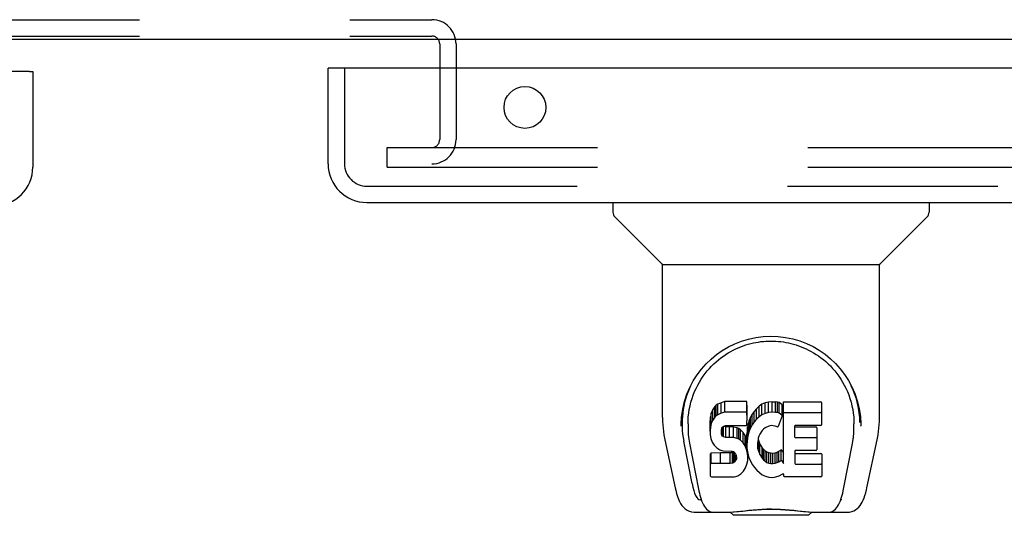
# Model space of a CAD drawing. Header units: inches. Extents: x 0 to 243, y 0 to 157.
# Tile 49 of 68: x 86.84 to 93.09, y 110.14 to 113.29. Entities that reach past the tile are written whole.
import ezdxf

# ---------------------------------------------------------------- set-up
doc = ezdxf.new("R2010")
doc.units = ezdxf.units.IN
doc.header["$LTSCALE"] = 13.357143
doc.header["$MEASUREMENT"] = 0
doc.linetypes.add('HIDDEN', pattern=[0.2, 0.1, -0.1])
doc.layers.get('0').update_dxf_attribs({"linetype": 'CONTINUOUS'})
for name, color, linetype in [('DEFAULT_2', 8, 'HIDDEN'), ('DOOR_2_ASSEMBLY', 7, 'CONTINUOUS'), ('DOOR_3_ASSEMBLY', 7, 'CONTINUOUS')]:
    doc.layers.add(name, color=color, linetype=linetype)

msp = doc.modelspace()

# ---------------------------------------------------------------- linework, layer by layer
at = {"color": 7, "linetype": 'Continuous'}
msp.add_line((167.047, 113.1667), (49.172, 113.1667), dxfattribs=at)
at = {"layer": 'DEFAULT_2', "color": 8, "linetype": 'HIDDEN'}
for p, q in [((86.2635, 113.2917), (89.4555, 113.2917)), ((86.2635, 113.1877), (89.4555, 113.1877)), ((89.5055, 113.1377), (89.5055, 112.5292)), ((89.6095, 113.1377), (89.6095, 112.5292)), ((89.172, 112.3542), (89.172, 112.4792)), ((89.172, 112.4792), (124.797, 112.4792)), ((89.172, 112.3542), (124.797, 112.3542))]:
    msp.add_line(p, q, dxfattribs=at)
for centre, radius, start, end in [((89.4555, 113.1377), 0.154, 0, 90), ((89.4555, 113.1377), 0.05, 0, 90), ((89.4555, 112.5292), 0.154, 270, 360), ((89.4555, 112.5292), 0.05, 270, 360)]:
    msp.add_arc(centre, radius, start, end, dxfattribs=at)
at = {"layer": 'DOOR_2_ASSEMBLY', "color": 3, "linetype": 'Continuous'}
for p, q in [((88.797, 112.3762), (88.797, 112.9837)), ((125.7145, 112.9837), (88.817, 112.9837)), ((89.0435, 112.1297), (125.488, 112.1297))]:
    msp.add_line(p, q, dxfattribs=at)
at = {"layer": 'DOOR_2_ASSEMBLY', "color": 7, "linetype": 'Continuous'}
for p, q in [((88.817, 112.9837), (88.797, 112.9837)), ((90.6055, 112.1297), (90.6055, 112.0673)), ((92.6134, 112.1297), (92.6134, 112.0673)), ((90.9147, 111.7418), (90.6171, 112.0395)), ((92.3042, 111.7418), (92.6019, 112.0395)), ((90.9205, 110.764), (90.9205, 111.736)), ((90.9205, 111.736), (92.2984, 111.736)), ((92.2984, 110.7648), (92.2984, 111.736)), ((91.293, 110.8574), (91.2714, 110.8477)), ((91.3164, 110.8648), (91.293, 110.8574)), ((91.293, 110.7906), (91.293, 110.8574)), ((91.3164, 110.798), (91.3164, 110.8648)), ((91.456, 110.8648), (91.3164, 110.8648)), ((91.4577, 110.8219), (91.456, 110.8648)), ((91.456, 110.798), (91.456, 110.8648)), ((91.5722, 110.8562), (91.5518, 110.8474)), ((91.5941, 110.8611), (91.5722, 110.8562)), ((91.5722, 110.7894), (91.5722, 110.8562)), ((91.6162, 110.8633), (91.5941, 110.8611)), ((91.5941, 110.7943), (91.5941, 110.8611)), ((91.6162, 110.7965), (91.6162, 110.8633)), ((91.6162, 110.8633), (91.6387, 110.8629)), ((91.6387, 110.7961), (91.6387, 110.8629)), ((91.6499, 110.8612), (91.6387, 110.8629)), ((91.6499, 110.7944), (91.6499, 110.8612)), ((91.6604, 110.8578), (91.6499, 110.8612)), ((91.6604, 110.791), (91.6604, 110.8578)), ((91.679, 110.8458), (91.6604, 110.8578)), ((91.6892, 110.4707), (91.6892, 110.8627)), ((91.6892, 110.8627), (91.926, 110.8627)), ((91.9305, 110.8582), (91.9305, 110.7171)), ((91.0457, 110.7952), (91.0446, 110.7321)), ((91.2303, 110.791), (91.2251, 110.7676)), ((91.2396, 110.8135), (91.2303, 110.791)), ((91.2303, 110.7242), (91.2303, 110.791)), ((91.2532, 110.8332), (91.2396, 110.8135)), ((91.2396, 110.7467), (91.2396, 110.8135)), ((91.2618, 110.8412), (91.2532, 110.8332)), ((91.2532, 110.7664), (91.2532, 110.8332)), ((91.2714, 110.8477), (91.2618, 110.8412)), ((91.2618, 110.7743), (91.2618, 110.8412)), ((91.2714, 110.7809), (91.2714, 110.8477)), ((91.293, 110.7906), (91.2714, 110.7809)), ((91.3164, 110.798), (91.293, 110.7906)), ((91.456, 110.798), (91.3164, 110.798)), ((91.4577, 110.7551), (91.456, 110.798)), ((91.4577, 110.7551), (91.4577, 110.8219)), ((91.5026, 110.8024), (91.4897, 110.7843)), ((91.5173, 110.8191), (91.5026, 110.8024)), ((91.5026, 110.7356), (91.5026, 110.8024)), ((91.5336, 110.8344), (91.5173, 110.8191)), ((91.5173, 110.7523), (91.5173, 110.8191)), ((91.5518, 110.8474), (91.5336, 110.8344)), ((91.5336, 110.7676), (91.5336, 110.8344)), ((91.5518, 110.7806), (91.5518, 110.8474)), ((91.5722, 110.7894), (91.5518, 110.7806)), ((91.5941, 110.7943), (91.5722, 110.7894)), ((91.6162, 110.7965), (91.5941, 110.7943)), ((91.6387, 110.7961), (91.6162, 110.7965)), ((91.6499, 110.7944), (91.6387, 110.7961)), ((91.6604, 110.791), (91.6499, 110.7944)), ((91.679, 110.7789), (91.6604, 110.791)), ((91.679, 110.8458), (91.679, 110.7789)), ((91.6807, 110.8422), (91.6807, 110.7754)), ((91.6892, 110.7959), (91.926, 110.7959)), ((92.1732, 110.7951), (92.1743, 110.7321)), ((91.2251, 110.7676), (91.2234, 110.744)), ((91.2234, 110.6772), (91.2234, 110.744)), ((91.2251, 110.7008), (91.2251, 110.7676)), ((91.2396, 110.7467), (91.2303, 110.7242)), ((91.2532, 110.7664), (91.2396, 110.7467)), ((91.2618, 110.7743), (91.2532, 110.7664)), ((91.2714, 110.7809), (91.2618, 110.7743)), ((91.4555, 110.7185), (91.4567, 110.7314)), ((91.4567, 110.7314), (91.4577, 110.7551)), ((91.4703, 110.7441), (91.4643, 110.7227)), ((91.4789, 110.7647), (91.4703, 110.7441)), ((91.4703, 110.6773), (91.4703, 110.7441)), ((91.4897, 110.7843), (91.4789, 110.7647)), ((91.4789, 110.6979), (91.4789, 110.7647)), ((91.4897, 110.7174), (91.4897, 110.7843)), ((91.5026, 110.7356), (91.4897, 110.7174)), ((91.5173, 110.7523), (91.5026, 110.7356)), ((91.5336, 110.7676), (91.5173, 110.7523)), ((91.5518, 110.7806), (91.5336, 110.7676)), ((91.6805, 110.7738), (91.6543, 110.7056)), ((91.0825, 110.7223), (91.0825, 110.699)), ((91.2251, 110.7008), (91.2234, 110.6772)), ((91.2234, 110.6772), (91.2241, 110.6533)), ((91.2303, 110.7242), (91.2251, 110.7008)), ((91.2944, 110.6655), (91.2951, 110.6805)), ((91.2951, 110.6579), (91.2944, 110.6655)), ((91.2951, 110.6805), (91.2971, 110.6955)), ((91.2951, 110.6579), (91.2951, 110.6805)), ((91.2971, 110.6955), (91.3003, 110.7022)), ((91.2974, 110.6508), (91.2974, 110.6955)), ((91.3003, 110.7022), (91.306, 110.7071)), ((91.3019, 110.6448), (91.3019, 110.7036)), ((91.306, 110.7071), (91.3204, 110.7115)), ((91.3081, 110.7071), (91.3075, 110.7075)), ((91.3081, 110.6403), (91.3081, 110.7071)), ((91.3225, 110.7031), (91.3081, 110.7071)), ((91.3204, 110.7115), (91.3352, 110.7127)), ((91.3465, 110.7039), (91.3225, 110.7031)), ((91.3225, 110.6363), (91.3225, 110.7031)), ((91.3352, 110.7127), (91.4481, 110.7127)), ((91.3465, 110.6371), (91.3465, 110.7039)), ((91.3705, 110.7027), (91.3465, 110.7039)), ((91.3705, 110.6358), (91.3705, 110.7027)), ((91.394, 110.6976), (91.3705, 110.7027)), ((91.394, 110.6308), (91.394, 110.6976)), ((91.4049, 110.6927), (91.394, 110.6976)), ((91.4049, 110.6259), (91.4049, 110.6927)), ((91.4147, 110.6859), (91.4049, 110.6927)), ((91.4147, 110.619), (91.4147, 110.6859)), ((91.432, 110.669), (91.4147, 110.6859)), ((91.432, 110.6022), (91.432, 110.669)), ((91.445, 110.649), (91.432, 110.669)), ((91.4481, 110.7127), (91.4537, 110.7132)), ((91.4537, 110.7132), (91.4555, 110.7185)), ((91.4601, 110.7008), (91.4555, 110.6564)), ((91.4643, 110.7227), (91.4601, 110.7008)), ((91.4601, 110.634), (91.4601, 110.7008)), ((91.4643, 110.6559), (91.4643, 110.7227)), ((91.4703, 110.6773), (91.4643, 110.6559)), ((91.4789, 110.6979), (91.4703, 110.6773)), ((91.4897, 110.7174), (91.4789, 110.6979)), ((91.5526, 110.6797), (91.5385, 110.6565)), ((91.5609, 110.69), (91.5526, 110.6797)), ((91.5716, 110.6975), (91.5609, 110.69)), ((91.5966, 110.7081), (91.5716, 110.6975)), ((91.6094, 110.7114), (91.5966, 110.7081)), ((91.6227, 110.7112), (91.6094, 110.7114)), ((91.6359, 110.708), (91.6227, 110.7112)), ((91.6483, 110.7031), (91.6359, 110.708)), ((91.7593, 110.7081), (91.7593, 110.6407)), ((91.926, 110.7126), (91.7638, 110.7126)), ((91.7638, 110.703), (91.8951, 110.703)), ((91.8996, 110.6985), (91.8996, 110.5586)), ((92.1803, 110.709), (92.1803, 110.7095)), ((90.9356, 110.6211), (91.0007, 110.3158)), ((91.1078, 110.3437), (91.055, 110.6139)), ((91.0917, 110.6012), (91.149, 110.3083)), ((91.2241, 110.6533), (91.2281, 110.6298)), ((91.2281, 110.6298), (91.2364, 110.6075)), ((91.2364, 110.6075), (91.2492, 110.5873)), ((91.2974, 110.6508), (91.2951, 110.6579)), ((91.3019, 110.6448), (91.2974, 110.6508)), ((91.3081, 110.6403), (91.3019, 110.6448)), ((91.3225, 110.6363), (91.3081, 110.6403)), ((91.3465, 110.6371), (91.3225, 110.6363)), ((91.3705, 110.6358), (91.3465, 110.6371)), ((91.394, 110.6308), (91.3705, 110.6358)), ((91.4049, 110.6259), (91.394, 110.6308)), ((91.4147, 110.619), (91.4049, 110.6259)), ((91.432, 110.6022), (91.4147, 110.619)), ((91.445, 110.5822), (91.432, 110.6022)), ((91.445, 110.5822), (91.445, 110.649)), ((91.4545, 110.6268), (91.445, 110.649)), ((91.4545, 110.56), (91.4545, 110.6268)), ((91.4555, 110.623), (91.4545, 110.6268)), ((91.4555, 110.5896), (91.4555, 110.6564)), ((91.4601, 110.634), (91.4555, 110.5896)), ((91.4643, 110.6559), (91.4601, 110.634)), ((91.5257, 110.6053), (91.5249, 110.5783)), ((91.5289, 110.632), (91.5257, 110.6053)), ((91.5262, 110.5651), (91.5262, 110.6053)), ((91.528, 110.6246), (91.5293, 110.6191)), ((91.5327, 110.6446), (91.5289, 110.632)), ((91.5293, 110.5523), (91.5293, 110.6191)), ((91.5293, 110.6191), (91.5395, 110.5943)), ((91.5385, 110.6565), (91.5327, 110.6446)), ((91.7638, 110.6362), (91.8951, 110.6362)), ((92.1267, 110.5982), (92.1274, 110.602)), ((92.2183, 110.3158), (92.2833, 110.6211)), ((91.2896, 110.538), (91.2305, 110.5375)), ((91.2305, 110.4707), (91.2305, 110.5375)), ((91.2492, 110.5873), (91.2656, 110.57)), ((91.2656, 110.57), (91.2854, 110.5569)), ((91.2854, 110.5569), (91.2966, 110.5527)), ((91.3505, 110.5383), (91.2896, 110.538)), ((91.2896, 110.4712), (91.2896, 110.538)), ((91.2966, 110.5527), (91.3083, 110.5507)), ((91.3083, 110.5507), (91.3558, 110.5502)), ((91.3657, 110.5395), (91.3505, 110.5383)), ((91.3505, 110.4715), (91.3505, 110.5383)), ((91.3558, 110.5502), (91.3633, 110.5495)), ((91.3633, 110.5495), (91.3703, 110.5471)), ((91.3721, 110.5429), (91.3657, 110.5395)), ((91.3657, 110.4727), (91.3657, 110.5395)), ((91.3703, 110.5471), (91.3763, 110.5425)), ((91.3737, 110.5445), (91.3721, 110.5429)), ((91.3721, 110.4761), (91.3721, 110.5429)), ((91.3763, 110.5425), (91.3813, 110.5366)), ((91.3776, 110.4814), (91.3776, 110.541)), ((91.4545, 110.56), (91.445, 110.5822)), ((91.4607, 110.5369), (91.4545, 110.56)), ((91.4555, 110.5896), (91.4564, 110.5674)), ((91.4564, 110.5674), (91.4596, 110.5453)), ((91.4596, 110.5453), (91.4641, 110.5234)), ((91.5249, 110.5783), (91.5262, 110.5651)), ((91.5262, 110.5651), (91.5293, 110.5523)), ((91.5293, 110.5523), (91.5395, 110.5275)), ((91.5395, 110.5275), (91.5395, 110.5943)), ((91.5395, 110.5943), (91.5528, 110.5711)), ((91.5528, 110.5043), (91.5528, 110.5711)), ((91.5528, 110.5711), (91.5616, 110.5611)), ((91.5616, 110.4943), (91.5616, 110.5611)), ((91.5616, 110.5611), (91.5717, 110.5523)), ((91.5717, 110.4854), (91.5717, 110.5523)), ((91.5717, 110.5523), (91.5828, 110.5449)), ((91.5828, 110.478), (91.5828, 110.5449)), ((91.5828, 110.5449), (91.5952, 110.54)), ((91.5952, 110.4732), (91.5952, 110.54)), ((91.5952, 110.54), (91.6084, 110.5377)), ((91.6084, 110.4709), (91.6084, 110.5377)), ((91.6084, 110.5377), (91.6218, 110.5372)), ((91.6218, 110.5372), (91.635, 110.5391)), ((91.635, 110.5391), (91.6477, 110.5432)), ((91.635, 110.4723), (91.635, 110.5391)), ((91.6477, 110.5432), (91.6599, 110.5487)), ((91.6477, 110.4764), (91.6477, 110.5432)), ((91.6599, 110.5487), (91.6709, 110.5561)), ((91.6599, 110.4819), (91.6599, 110.5487)), ((91.6709, 110.5561), (91.6709, 110.4893)), ((91.6774, 110.5551), (91.6892, 110.5376)), ((91.7606, 110.5496), (91.7606, 110.4721)), ((91.8951, 110.5541), (91.7651, 110.5541)), ((92.0699, 110.3083), (92.1266, 110.5981)), ((91.2259, 110.3913), (91.2259, 110.533)), ((91.3721, 110.4761), (91.3657, 110.4727)), ((91.3776, 110.4814), (91.3721, 110.4761)), ((91.3869, 110.4934), (91.3776, 110.4814)), ((91.3813, 110.5366), (91.3878, 110.523)), ((91.3869, 110.4934), (91.3869, 110.5249)), ((91.3894, 110.5003), (91.3869, 110.4934)), ((91.3878, 110.523), (91.3902, 110.5079)), ((91.3894, 110.5003), (91.3894, 110.5126)), ((91.3902, 110.5079), (91.3894, 110.5003)), ((91.4554, 110.4659), (91.4616, 110.4891)), ((91.4632, 110.513), (91.4607, 110.5369)), ((91.4616, 110.4891), (91.4632, 110.513)), ((91.4632, 110.513), (91.4632, 110.5276)), ((91.4641, 110.5234), (91.4712, 110.5023)), ((91.4712, 110.5023), (91.4925, 110.463)), ((91.5395, 110.5275), (91.5528, 110.5043)), ((91.5528, 110.5043), (91.5616, 110.4943)), ((91.5616, 110.4943), (91.5717, 110.4854)), ((91.5717, 110.4854), (91.5828, 110.478)), ((91.5828, 110.478), (91.5952, 110.4732)), ((91.6218, 110.4704), (91.6218, 110.5372)), ((91.635, 110.4723), (91.6477, 110.4764)), ((91.6477, 110.4764), (91.6599, 110.4819)), ((91.6599, 110.4819), (91.6709, 110.4893)), ((91.6774, 110.4883), (91.6892, 110.4707)), ((91.7651, 110.5344), (91.9267, 110.5344)), ((91.9312, 110.5299), (91.9312, 110.391)), ((91.2896, 110.4712), (91.2303, 110.4707)), ((91.3505, 110.4715), (91.2896, 110.4712)), ((91.3657, 110.4727), (91.3505, 110.4715)), ((91.4177, 110.4059), (91.4347, 110.4228)), ((91.4347, 110.4228), (91.4414, 110.4328)), ((91.4414, 110.4328), (91.4467, 110.4435)), ((91.4467, 110.4435), (91.4554, 110.4659)), ((91.4925, 110.463), (91.5051, 110.4446)), ((91.5051, 110.4446), (91.5198, 110.428)), ((91.5198, 110.428), (91.5363, 110.413)), ((91.5363, 110.413), (91.5539, 110.3992)), ((91.5952, 110.4732), (91.6084, 110.4709)), ((91.6084, 110.4709), (91.6218, 110.4704)), ((91.6218, 110.4704), (91.635, 110.4723)), ((91.7651, 110.4676), (91.9267, 110.4676)), ((91.2307, 110.3865), (91.3747, 110.3865)), ((91.3747, 110.3865), (91.3867, 110.3881)), ((91.3867, 110.3881), (91.3978, 110.3921)), ((91.3978, 110.3921), (91.4177, 110.4059)), ((91.5539, 110.3992), (91.5637, 110.3941)), ((91.5637, 110.3941), (91.5742, 110.3905)), ((91.5742, 110.3905), (91.596, 110.3848)), ((91.596, 110.3848), (91.618, 110.3823)), ((91.618, 110.3823), (91.6402, 110.3855)), ((91.6402, 110.3855), (91.6614, 110.3922)), ((91.6614, 110.3922), (91.6804, 110.4038)), ((91.6804, 110.4038), (91.6806, 110.4039)), ((91.6911, 110.4039), (91.6806, 110.4039)), ((91.6911, 110.391), (91.6911, 110.4039)), ((91.9267, 110.3865), (91.6956, 110.3865)), ((91.1666, 110.24), (91.1593, 110.24)), ((91.1651, 110.2442), (91.1685, 110.2344)), ((91.1688, 110.2337), (91.1685, 110.2344)), ((92.0502, 110.2337), (92.0504, 110.2344)), ((92.0596, 110.24), (92.0524, 110.24)), ((91.8164, 110.1659), (91.8439, 110.1635)), ((91.1246, 110.1612), (91.3516, 110.1612)), ((91.2112, 110.1612), (91.2099, 110.1612)), ((91.326, 110.1612), (91.3465, 110.1618)), ((91.326, 110.1612), (91.3482, 110.1618)), ((91.3713, 110.1415), (91.3509, 110.1619)), ((91.8477, 110.1415), (91.3713, 110.1415)), ((91.8477, 110.1415), (91.8681, 110.1619)), ((91.8673, 110.1612), (92.0942, 110.1612)), ((92.009, 110.1612), (92.0077, 110.1612))]:
    msp.add_line(p, q, dxfattribs=at)
at = {"layer": 'DOOR_2_ASSEMBLY', "color": 8, "linetype": 'HIDDEN'}
for p, q in [((88.901, 112.9837), (88.901, 112.3762)), ((89.0435, 112.2337), (125.488, 112.2337))]:
    msp.add_line(p, q, dxfattribs=at)
at = {"layer": 'DOOR_2_ASSEMBLY', "color": 7, "linetype": 'Continuous'}
for points in [[(91.0388, 110.7221), (91.0413, 110.7646), (91.0488, 110.8166), (91.0605, 110.8655), (91.0758, 110.9116), (91.0943, 110.955), (91.1158, 110.9958), (91.1402, 111.0341), (91.1672, 111.07), (91.1968, 111.1035), (91.2288, 111.1345), (91.2631, 111.1629), (91.2997, 111.1886), (91.3387, 111.2116), (91.3797, 111.2316), (91.4227, 111.2485), (91.4674, 111.2619), (91.5133, 111.2717), (91.5602, 111.2778), (91.6076, 111.2799), (91.655, 111.2781), (91.7018, 111.2724), (91.7477, 111.2629), (91.7924, 111.2498), (91.8355, 111.2333), (91.8766, 111.2136), (91.9157, 111.1909), (91.9525, 111.1654), (91.9871, 111.1372), (92.0193, 111.1065), (92.0491, 111.0732), (92.0764, 111.0375), (92.101, 110.9994), (92.1228, 110.9589), (92.1416, 110.9159), (92.1572, 110.8701), (92.1692, 110.8215), (92.1771, 110.7698), (92.1802, 110.7221)], [(91.3698, 111.1916), (91.3857, 111.1993), (91.4016, 111.2065), (91.4175, 111.213), (91.4335, 111.2189), (91.4494, 111.2243), (91.4653, 111.2291), (91.4813, 111.2334), (91.4972, 111.2371), (91.5132, 111.2403), (91.5291, 111.2431), (91.5451, 111.2453), (91.561, 111.247), (91.5769, 111.2482), (91.5928, 111.249), (91.6087, 111.2492), (91.6247, 111.249), (91.6406, 111.2483), (91.6565, 111.2471), (91.6725, 111.2454), (91.6885, 111.2433), (91.7044, 111.2406), (91.7204, 111.2374), (91.7363, 111.2337), (91.7523, 111.2295), (91.7683, 111.2247), (91.7843, 111.2194), (91.8003, 111.2134), (91.8164, 111.2069), (91.8324, 111.1997)], [(91.0825, 110.7223), (91.0829, 110.7423), (91.0844, 110.7666), (91.087, 110.7907), (91.0907, 110.8145), (91.0954, 110.838), (91.1012, 110.8611), (91.1079, 110.8838), (91.1156, 110.906), (91.1242, 110.9276), (91.1336, 110.9486), (91.1438, 110.9689), (91.1548, 110.9885), (91.1663, 111.0073), (91.1785, 111.0254), (91.1912, 111.0427), (91.2044, 111.0593), (91.218, 111.075), (91.2321, 111.09), (91.2464, 111.1042), (91.2611, 111.1176), (91.2761, 111.1304), (91.2914, 111.1423), (91.3068, 111.1536), (91.3224, 111.1641), (91.3381, 111.174), (91.354, 111.1831), (91.3698, 111.1916)], [(91.8324, 111.1997), (91.8483, 111.192), (91.8642, 111.1835), (91.88, 111.1745), (91.8957, 111.1647), (91.9113, 111.1542), (91.9267, 111.143), (91.9419, 111.1311), (91.9569, 111.1184), (91.9717, 111.105), (91.9862, 111.0907), (92.0003, 111.0756), (92.0141, 111.0598), (92.0274, 111.0432), (92.0402, 111.0258), (92.0524, 111.0076), (92.064, 110.9888), (92.075, 110.9691), (92.0852, 110.9489), (92.0946, 110.9279), (92.1032, 110.9064), (92.1109, 110.8843), (92.1176, 110.8616), (92.1234, 110.8384), (92.1282, 110.8149), (92.1319, 110.791), (92.1345, 110.7668), (92.136, 110.7425), (92.1364, 110.7223)], [(90.9205, 110.764), (90.921, 110.7374), (90.924, 110.6951), (90.9296, 110.653), (90.9356, 110.6211)], [(92.2833, 110.6211), (92.2892, 110.6523), (92.2948, 110.6945), (92.2979, 110.7369), (92.2984, 110.7648)], [(91.0386, 110.709), (91.0386, 110.7137), (91.0388, 110.722)], [(91.0825, 110.699), (91.0828, 110.6829), (91.0844, 110.6546), (91.0876, 110.6264), (91.0917, 110.6012)], [(92.1274, 110.602), (92.1279, 110.6051), (92.1285, 110.6082), (92.129, 110.6111), (92.1295, 110.6141), (92.13, 110.6173), (92.1305, 110.6206), (92.131, 110.624), (92.1315, 110.6275), (92.132, 110.6311), (92.1325, 110.6347), (92.1329, 110.6385), (92.1333, 110.6424), (92.1338, 110.6463), (92.1342, 110.6504), (92.1345, 110.6546), (92.1349, 110.6589), (92.1352, 110.6632), (92.1355, 110.6677), (92.1357, 110.6723), (92.1359, 110.677), (92.1361, 110.6818), (92.1363, 110.6867), (92.1364, 110.6917), (92.1364, 110.6968), (92.1364, 110.7223)], [(92.1802, 110.722), (92.1803, 110.7145), (92.1803, 110.7095)], [(91.2303, 110.5375), (91.2299, 110.5375), (91.2295, 110.5374), (91.229, 110.5373), (91.2286, 110.5371), (91.2282, 110.5369), (91.2278, 110.5367), (91.2274, 110.5364), (91.2271, 110.5361), (91.2267, 110.5357), (91.2265, 110.5352), (91.2262, 110.5347), (91.226, 110.5342), (91.2259, 110.5336), (91.2259, 110.533)], [(91.2303, 110.4707), (91.2299, 110.4707), (91.2295, 110.4706), (91.229, 110.4705), (91.2286, 110.4703), (91.2282, 110.4701), (91.2278, 110.4699), (91.2274, 110.4696), (91.2271, 110.4692), (91.2267, 110.4688), (91.2265, 110.4684), (91.2262, 110.4679), (91.226, 110.4674), (91.2259, 110.4668), (91.2259, 110.4662)], [(91.0007, 110.3158), (91.0041, 110.3009), (91.0096, 110.2799), (91.0154, 110.2614), (91.0216, 110.2449), (91.0283, 110.2301), (91.0357, 110.2167), (91.044, 110.2045), (91.0534, 110.1933), (91.0643, 110.1833), (91.0767, 110.1746), (91.0905, 110.1679), (91.1054, 110.1634), (91.1208, 110.1613), (91.1246, 110.1612)], [(91.149, 110.3083), (91.1514, 110.2968), (91.1544, 110.283), (91.1577, 110.2696), (91.1613, 110.2567), (91.1651, 110.2442)], [(92.0504, 110.2344), (92.0538, 110.2442), (92.0576, 110.2567), (92.0612, 110.2696), (92.0645, 110.283), (92.0676, 110.2968), (92.0699, 110.3083)], [(92.0942, 110.1612), (92.1088, 110.1625), (92.1221, 110.1656), (92.1347, 110.1706), (92.1464, 110.1772), (92.1569, 110.1852), (92.1663, 110.1941), (92.1746, 110.204), (92.1819, 110.2146), (92.1886, 110.2261), (92.1947, 110.2387), (92.2003, 110.2525), (92.2056, 110.2678), (92.2107, 110.2847), (92.2155, 110.3036), (92.2183, 110.3158)], [(91.1688, 110.2337), (91.174, 110.2213), (91.1803, 110.2088), (91.1866, 110.1981), (91.1933, 110.1889), (91.2007, 110.1808), (91.2088, 110.1738), (91.2178, 110.1682), (91.2275, 110.1641), (91.2375, 110.1618), (91.2452, 110.1612)], [(91.9737, 110.1612), (91.9814, 110.1618), (91.9915, 110.1641), (92.0012, 110.1681), (92.0101, 110.1738), (92.0182, 110.1807), (92.0256, 110.1888), (92.0323, 110.1981), (92.0387, 110.2087), (92.0449, 110.2213), (92.0502, 110.2337)], [(91.3465, 110.1618), (91.3686, 110.1633), (91.392, 110.1655), (91.4166, 110.1682), (91.4424, 110.1711), (91.4692, 110.174), (91.4966, 110.1767), (91.5248, 110.1789), (91.5537, 110.1807), (91.5829, 110.1818), (91.6121, 110.1821), (91.6412, 110.1816), (91.6703, 110.1804), (91.6989, 110.1786), (91.7267, 110.1763), (91.7537, 110.1736), (91.7798, 110.1707), (91.805, 110.1679), (91.8289, 110.1653), (91.8515, 110.1632)], [(91.3482, 110.1618), (91.3748, 110.1635), (91.4022, 110.1659), (91.4304, 110.1688), (91.4592, 110.1717), (91.4883, 110.1744), (91.5179, 110.1768), (91.548, 110.1786), (91.5786, 110.1798), (91.609, 110.1802), (91.6394, 110.1798), (91.6699, 110.1787), (91.7001, 110.1769), (91.7299, 110.1745), (91.7591, 110.1717), (91.8164, 110.1659)], [(91.8439, 110.1635), (91.8705, 110.1618), (91.8929, 110.1612)], [(91.8515, 110.1632), (91.873, 110.1618), (91.8929, 110.1612)]]:
    msp.add_lwpolyline(points, dxfattribs=at)
at = {"layer": 'DOOR_2_ASSEMBLY', "color": 3, "linetype": 'Continuous'}
msp.add_circle((90.047, 112.7337), 0.133, dxfattribs=at)
msp.add_arc((89.0435, 112.3762), 0.2465, 180, 270, dxfattribs=at)
at = {"layer": 'DOOR_2_ASSEMBLY', "color": 8, "linetype": 'HIDDEN'}
msp.add_arc((89.0435, 112.3762), 0.1425, 180, 270, dxfattribs=at)
at = {"layer": 'DOOR_2_ASSEMBLY', "color": 7, "linetype": 'Continuous'}
for centre, radius, start, end in [((90.6449, 112.0673), 0.0394, 180, 225), ((92.574, 112.0673), 0.0394, 315, 360), ((90.9287, 111.7557), 0.0197, 225, 270), ((92.2903, 111.7557), 0.0197, 270, 315)]:
    msp.add_arc(centre, radius, start, end, dxfattribs=at)
for centre, major_axis, ratio, start_param, end_param in [((91.6095, 110.7222), (0, 0.565), 0.999848, 1.129542, 1.76365), ((91.6095, 110.7222), (0, 0.565), 0.999848, -1.553352, -1.125575), ((91.926, 110.8582), (0, 0.00448), 1, -1.570796, 0), ((91.6763, 110.8422), (0.00448, 0), 1, 0.003891, 0.905353), ((91.926, 110.7914), (0, 0.00448), 1, -1.570796, 0), ((91.6763, 110.7754), (0.00448, 0), 1, 0.003842, 0.905353), ((91.6763, 110.7754), (0, 0.00448), 1, -1.937287, -1.566955), ((91.6501, 110.7072), (0, 0.00448), 1, -3.557718, -1.937287), ((91.7638, 110.7081), (0.00448, 0), 1, 1.570796, 3.141593), ((91.7638, 110.7075), (0.00448, 0), 1, 3.141593, 4.712389), ((91.8951, 110.6985), (0, 0.00448), 1, -1.570796, 0), ((91.926, 110.7171), (0.00448, 0), 1, -1.570796, 0), ((91.7638, 110.6407), (0.00448, 0), 1, 3.141593, 4.712389), ((91.8951, 110.6317), (0, 0.00448), 1, -1.570796, 0), ((91.6737, 110.5526), (0.00448, 0), 1, 1.570796, 2.222579), ((91.6737, 110.5526), (0, 0.00448), 1, -0.975826, 0), ((91.7651, 110.5496), (0.00448, 0), 1, 1.570796, 3.141593), ((91.7651, 110.5389), (0.00448, 0), 1, 3.141593, 4.712389), ((91.8951, 110.5586), (0, 0.00448), 1, -3.141593, -1.570796), ((91.6737, 110.4857), (0.00448, 0), 1, 1.570796, 2.222579), ((91.6737, 110.4857), (0, 0.00448), 1, -0.975826, 0), ((91.9267, 110.5299), (0.00448, 0), 1, 0, 1.570796), ((91.7651, 110.4721), (0.00448, 0), 1, 3.141593, 4.712389), ((91.9267, 110.4631), (0.00448, 0), 1, 0, 1.570796), ((91.2307, 110.3913), (0, 0.00483), 1, -4.712389, -3.141593), ((91.6956, 110.391), (0.00448, 0), 1, 3.141593, 4.712389), ((91.9267, 110.391), (0.00448, 0), 1, -1.570796, 0), ((91.1656, 110.5943), (0.0066, 0.3543), 0.213027, -3.923008, -3.13761)]:
    msp.add_ellipse(centre, major_axis=major_axis, ratio=ratio, start_param=start_param, end_param=end_param, dxfattribs=at)
at = {"layer": 'DOOR_3_ASSEMBLY', "color": 3, "linetype": 'Continuous'}
for p, q in [((86.902, 112.9627), (50.0045, 112.9627)), ((86.922, 112.9627), (86.922, 112.3552))]:
    msp.add_line(p, q, dxfattribs=at)
at = {"layer": 'DOOR_3_ASSEMBLY', "color": 7, "linetype": 'Continuous'}
msp.add_line((86.902, 112.9627), (86.922, 112.9627), dxfattribs=at)
at = {"layer": 'DOOR_3_ASSEMBLY', "color": 3, "linetype": 'Continuous'}
msp.add_arc((86.6755, 112.3552), 0.2465, 270, 360, dxfattribs=at)

doc.saveas('drawing.dxf')
